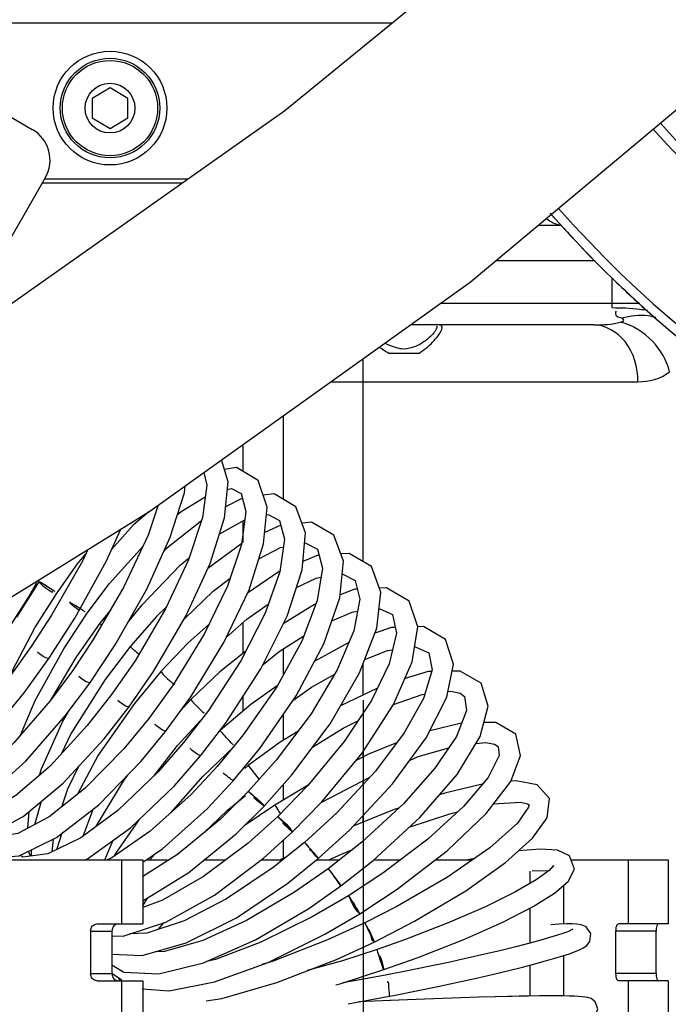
# Model space of a CAD drawing. Header units: millimetres. Extents: x 0 to 11890, y 0 to 8410.
# Tile 67 of 86: x 7107 to 7198, y 5755 to 5893. Entities that reach past the tile are written whole.
import ezdxf

# ---------------------------------------------------------------- set-up
doc = ezdxf.new("R2010")
doc.units = ezdxf.units.MM
doc.header["$LTSCALE"] = 653.95
doc.linetypes.add('CENTER', pattern=[0.6, 0.375, -0.075, 0.075, -0.075])
doc.layers.get('0').update_dxf_attribs({"linetype": 'CONTINUOUS'})
for name, color, linetype in [('204101000043_DXF_AXIS', 7, 'CONTINUOUS'), ('204101000043_DXF_DIMENSION', 7, 'CONTINUOUS'), ('304103000013DXF_CONTINUOUS_LINE', 7, 'CONTINUOUS'), ('304103000023DXF_CONTINUOUS_LINE', 7, 'CONTINUOUS'), ('304104000036DXF_CONTINUOUS_LINE', 7, 'CONTINUOUS'), ('304105000022DXF_CONTINUOUS_LINE', 7, 'CONTINUOUS'), ('304105000140DXF_CONTINUOUS_LINE', 7, 'CONTINUOUS'), ('604007000001DXF_CONTINUOUS_LINE', 7, 'CONTINUOUS'), ('626001000001DXF_CONTINUOUS_LINE', 7, 'CONTINUOUS'), ('R70-2000运动范围_DXF_BALLOON', 7, 'CONTINUOUS'), ('R70-2000运动范围_DXF_DIMENSION', 7, 'CONTINUOUS'), ('TANHUANGGUANDXF_CONTINUOUS_LINE', 7, 'CONTINUOUS')]:
    doc.layers.add(name, color=color, linetype=linetype)
doc.styles.get("Standard").update_dxf_attribs({"font": 'txt', "width": 0.7})
doc.dimstyles.new('DIMSTYLE_1', dxfattribs={"dimtxt": 100, "dimasz": 60, "dimexe": 2, "dimexo": 0.2, "dimgap": 2.5, "dimtad": 0, "dimtih": 1, "dimtoh": 1, "dimdec": 1, "dimdsep": 46, "dimtxsty": 'Standard', "dimblk": '_FILLED', "dimblk1": '_FILLED', "dimblk2": '_FILLED', "dimcen": 0.09, "dimclrt": 5, "dimazin": 2, "dimtp": 0.01, "dimtm": 0.01, "dimtfac": 1, "dimtdec": 1, "dimtofl": 0, "dimtmove": 0, "dimatfit": 3, "dimldrblk": '_FILLED', "dimfxl": 0, "dimtolj": 1, "dimarcsym": 0})
doc.dimstyles.new('DIMSTYLE_10', dxfattribs={"dimtxt": 100, "dimasz": 60, "dimexe": 2, "dimexo": 0.2, "dimgap": 2.5, "dimtad": 1, "dimdec": 1, "dimdsep": 46, "dimtxsty": 'Standard', "dimblk": '_FILLED', "dimblk1": '_FILLED', "dimblk2": '_FILLED', "dimcen": 0.09, "dimclrt": 5, "dimazin": 2, "dimtp": 0.1, "dimtm": 0.1, "dimtfac": 1, "dimtdec": 1, "dimtofl": 0, "dimtmove": 0, "dimatfit": 3, "dimldrblk": '_FILLED', "dimfxl": 0, "dimtolj": 1, "dimarcsym": 0})
doc.dimstyles.new('DIMSTYLE_11', dxfattribs={"dimtxt": 100, "dimasz": 60, "dimexe": 2, "dimexo": 0.2, "dimgap": 2.5, "dimtad": 0, "dimtih": 1, "dimtoh": 1, "dimdec": 1, "dimdsep": 46, "dimtxsty": 'Standard', "dimblk": '_FILLED', "dimblk1": '_FILLED', "dimblk2": '_FILLED', "dimcen": 0.09, "dimclrt": 5, "dimazin": 2, "dimtp": 0.01, "dimtm": 0.01, "dimtfac": 1, "dimtofl": 0, "dimtmove": 0, "dimatfit": 3, "dimldrblk": '_FILLED', "dimfxl": 0, "dimtolj": 1, "dimarcsym": 0})
doc.dimstyles.new('DIMSTYLE_2', dxfattribs={"dimtxt": 100, "dimasz": 60, "dimexe": 2, "dimexo": 0.2, "dimgap": 2.5, "dimtad": 0, "dimtih": 1, "dimtoh": 1, "dimdec": 1, "dimdsep": 46, "dimtxsty": 'Standard', "dimblk": '_FILLED', "dimblk1": '_FILLED', "dimblk2": '_FILLED', "dimcen": 0.09, "dimclrt": 5, "dimazin": 2, "dimtfac": 1, "dimtdec": 1, "dimtofl": 0, "dimtmove": 0, "dimatfit": 3, "dimldrblk": '_FILLED', "dimfxl": 0, "dimtolj": 1, "dimarcsym": 0})

# ---------------------------------------------------------------- blocks, each defined once
blk = doc.blocks.new('*D1')
at = {"layer": 'R70-2000运动范围_DXF_DIMENSION', "color": 2, "linetype": 'Continuous'}
blk.add_line((7002.12, 6785.44), (7002.12, 4304.47), dxfattribs=at)
blk = doc.blocks.new('_FILLED')
at = {"color": 0, "linetype": 'ByBlock'}
blk.add_solid([(0, 0), (-1, 0.1667), (-1, -0.1667)], dxfattribs=at)
blk = doc.blocks.new('*D2')
at = {"layer": 'R70-2000运动范围_DXF_DIMENSION', "color": 2, "linetype": 'Continuous'}
blk.add_line((7155.44, 5795.39), (7155.44, 4304.47), dxfattribs=at)
blk = doc.blocks.new('*D7')
at = {"layer": 'R70-2000运动范围_DXF_DIMENSION', "color": 2, "linetype": 'Continuous'}
blk.add_line((7300.44, 5775.17), (7300.44, 4304.47), dxfattribs=at)
blk = doc.blocks.new('*D33')
at = {"layer": '204101000043_DXF_DIMENSION', "color": 2, "linetype": 'Continuous'}
for p, q in [((5433.08, 5968.18), (5433.08, 3622.22)), ((9167.8, 5968.18), (9167.8, 3622.22)), ((5433.08, 3642.22), (7300.44, 3642.22)), ((9167.8, 3642.22), (7300.44, 3642.22))]:
    blk.add_line(p, q, dxfattribs=at)
at = {"layer": '204101000043_DXF_DIMENSION', "color": 2, "linetype": 'Continuous', "xscale": 60, "yscale": 60, "zscale": 60, "rotation": 180}
blk.add_blockref('_FILLED', (5433.08, 3642.22), dxfattribs=at)
at = {"layer": '204101000043_DXF_DIMENSION', "color": 2, "linetype": 'Continuous', "xscale": 60, "yscale": 60, "zscale": 60}
blk.add_blockref('_FILLED', (9167.8, 3642.22), dxfattribs=at)
blk = doc.blocks.new('*D35')
at = {"layer": 'R70-2000运动范围_DXF_BALLOON', "color": 2, "linetype": 'Continuous'}
blk.add_line((5433.08, 5968.18), (5433.08, 4304.47), dxfattribs=at)

msp = doc.modelspace()

# ---------------------------------------------------------------- linework, layer by layer
at = {"color": 2, "linetype": 'Continuous'}
msp.add_arc((7300.437, 5970.181), 1867.359, 315, 180, dxfattribs=at)
at = {"layer": '204101000043_DXF_AXIS', "color": 7, "linetype": 'CENTER'}
msp.add_line((7155.437, 5797.386), (7155.437, 5339.45), dxfattribs=at)
at = {"layer": '304103000013DXF_CONTINUOUS_LINE', "color": 7, "linetype": 'Continuous'}
for p, q in [((7110.326, 5870.181), (7130.041, 5870.181)), ((7183.328, 5864.181), (7180.034, 5864.181)), ((7187.886, 5850.181), (7162.067, 5850.181)), ((7163.248, 5846.181), (7159.122, 5846.181))]:
    msp.add_line(p, q, dxfattribs=at)
at = {"layer": '304103000013DXF_CONTINUOUS_LINE', "color": 9, "linetype": 'Continuous'}
for p, q in [((7188.068, 5859.181), (7174.052, 5859.181)), ((7190.437, 5852.563), (7190.437, 5856.767)), ((7194.326, 5853.181), (7166.265, 5853.181)), ((7155.437, 5816.891), (7155.437, 5845.442)), ((7150.873, 5842.181), (7194.067, 5842.181)), ((7144.209, 5825.64), (7144.209, 5837.418)), ((7138.55, 5829.542), (7138.55, 5833.374)), ((7138.55, 5819.579), (7138.55, 5822.642)), ((7138.55, 5804.016), (7138.55, 5808.341)), ((7144.209, 5801.009), (7144.209, 5804.637)), ((7155.437, 5798.147), (7155.437, 5802.582)), ((7138.55, 5795.859), (7138.55, 5797.981)), ((7144.209, 5791.749), (7144.209, 5795.414)), ((7155.437, 5789.434), (7155.437, 5790.176)), ((7144.209, 5783.345), (7144.209, 5785.571)), ((7155.437, 5785.571), (7155.437, 5786.095)), ((7155.437, 5780.246), (7155.437, 5781.194)), ((7144.209, 5775.171), (7144.209, 5777.714))]:
    msp.add_line(p, q, dxfattribs=at)
msp.add_lwpolyline([(7191.637, 5850.562), (7191.913, 5850.657), (7192.059, 5850.76), (7192.089, 5850.87), (7192.01, 5850.986), (7191.812, 5851.111)], dxfattribs=at)
at = {"layer": '304103000013DXF_CONTINUOUS_LINE', "color": 7, "linetype": 'Continuous'}
for centre, radius, start, end in [((7300.437, 5970.181), 158, 221.2999, 224.79132), ((7183.812, 5868.181), 4, 229.35972, 261.36107), ((7300.437, 5970.181), 158, 226.01547, 228.85091), ((7161.134, 5851.134), 4.296, 261.81686, 279.63887)]:
    msp.add_arc(centre, radius, start, end, dxfattribs=at)
at = {"layer": '304103000013DXF_CONTINUOUS_LINE', "color": 9, "linetype": 'Continuous'}
for points, knots in [([(7195.428, 5852.203), (7195.057, 5852.264), (7193.402, 5852.487), (7191.73, 5852.563), (7190.437, 5852.563)], [0, 0, 0, 0, 0.2255247, 1, 1, 1, 1]), ([(7191.812, 5851.111), (7191.577, 5851.229), (7190.931, 5851.201), (7190.926, 5851.936), (7191.063, 5852.139)], [0, 0, 0, 0, 0.5182461, 1, 1, 1, 1]), ([(7196.57, 5851.209), (7196.227, 5851.322), (7194.655, 5851.667), (7193.002, 5851.456), (7191.812, 5851.111)], [0, 0, 0, 0, 0.2260409, 1, 1, 1, 1]), ([(7194.067, 5842.181), (7194.067, 5844.16), (7193.128, 5847.969), (7189.539, 5850.181), (7187.886, 5850.181)], [0, 0, 0, 0, 0.5449755, 1, 1, 1, 1])]:
    msp.add_open_spline(points, degree=3, knots=knots, dxfattribs=at)
at = {"layer": '304103000013DXF_CONTINUOUS_LINE', "color": 2, "linetype": 'Continuous'}
msp.add_open_spline([(7163.248, 5846.181), (7163.601, 5846.391), (7164.282, 5846.886), (7165.221, 5847.761), (7165.996, 5848.659), (7166.503, 5849.488), (7166.574, 5850.043), (7166.29, 5850.181), (7166.056, 5850.181)], degree=3, dxfattribs=at)
at = {"layer": '304103000013DXF_CONTINUOUS_LINE', "color": 9, "linetype": 'Continuous'}
for points in [[(7187.886, 5850.181), (7189.143, 5850.181), (7190.42, 5850.247), (7191.637, 5850.562)], [(7196.119, 5847.88), (7194.916, 5849.139), (7193.325, 5850.139), (7191.637, 5850.562)], [(7198.532, 5843.579), (7198.142, 5845.176), (7197.254, 5846.692), (7196.119, 5847.88)], [(7194.067, 5842.181), (7195.626, 5842.181), (7197.312, 5842.606), (7198.531, 5843.579)]]:
    msp.add_open_spline(points, degree=3, dxfattribs=at)
at = {"layer": '304103000013DXF_CONTINUOUS_LINE', "color": 7, "linetype": 'Continuous'}
for points in [[(7165.095, 5848.762), (7164.819, 5848.471), (7164.514, 5848.206), (7164.192, 5847.967)], [(7164.192, 5847.967), (7163.503, 5847.457), (7162.698, 5847.044), (7161.854, 5846.899)], [(7160.523, 5846.882), (7160.139, 5846.938), (7159.761, 5847.044), (7159.398, 5847.18)]]:
    msp.add_open_spline(points, degree=3, dxfattribs=at)
for points, knots in [([(7165.655, 5849.499), (7165.59, 5849.377), (7165.416, 5849.119), (7165.212, 5848.886), (7165.095, 5848.762)], [0, 0, 0, 0, 0.4491858, 1, 1, 1, 1]), ([(7165.773, 5849.876), (7165.773, 5849.818), (7165.744, 5849.686), (7165.69, 5849.565), (7165.655, 5849.499)], [0, 0, 0, 0, 0.442391, 1, 1, 1, 1]), ([(7165.747, 5850.004), (7165.756, 5849.985), (7165.77, 5849.943), (7165.773, 5849.899), (7165.773, 5849.876)], [0, 0, 0, 0, 0.4800623, 1, 1, 1, 1]), ([(7159.398, 5847.18), (7159.235, 5847.241), (7158.919, 5847.373), (7158.612, 5847.526), (7158.463, 5847.605)], [0, 0, 0, 0, 0.506409, 1, 1, 1, 1])]:
    msp.add_open_spline(points, degree=3, knots=knots, dxfattribs=at)
at = {"layer": '304103000013DXF_CONTINUOUS_LINE', "color": 2, "linetype": 'Continuous'}
msp.add_open_spline([(7157.733, 5847.083), (7157.873, 5846.98), (7158.331, 5846.653), (7158.797, 5846.358), (7159.122, 5846.181)], degree=3, knots=[0, 0, 0, 0, 0.3052036, 1, 1, 1, 1], dxfattribs=at)
at = {"layer": '304103000023DXF_CONTINUOUS_LINE', "color": 7, "linetype": 'Continuous'}
for radius, start, end in [(138, 221.59953, 22.38383), (158, 221.38395, 12.85519)]:
    msp.add_arc((7300.437, 5970.181), radius, start, end, dxfattribs=at)
at = {"layer": '304103000023DXF_CONTINUOUS_LINE', "color": 9, "linetype": 'Continuous'}
for radius, start, end in [(156.682, 221.39698, 5.44596), (139.318, 221.5848, 5.44768)]:
    msp.add_arc((7300.437, 5970.181), radius, start, end, dxfattribs=at)
at = {"layer": '304104000036DXF_CONTINUOUS_LINE', "color": 7, "linetype": 'Continuous'}
for p, q in [((7082.902, 5892.681), (7159.545, 5892.681)), ((7130.75, 5870.681), (7110.713, 5870.681))]:
    msp.add_line(p, q, dxfattribs=at)
at = {"layer": '304105000022DXF_CONTINUOUS_LINE', "color": 7, "linetype": 'Continuous'}
for p, q in [((7092.437, 5774.931), (7124.418, 5774.931)), ((7121.418, 5774.931), (7121.418, 5765.931)), ((7124.418, 5774.931), (7124.418, 5765.931)), ((7124.889, 5774.931), (7128.097, 5774.931)), ((7133.067, 5774.931), (7136.106, 5774.931)), ((7141.06, 5774.931), (7144.088, 5774.931)), ((7148.883, 5774.931), (7152.09, 5774.931)), ((7156.927, 5774.931), (7160.664, 5774.931)), ((7165.567, 5774.931), (7170.802, 5774.931)), ((7184.683, 5774.931), (7198.336, 5774.931)), ((7192.698, 5774.931), (7192.698, 5765.931)), ((7198.336, 5774.931), (7198.336, 5765.931)), ((7117.954, 5765.931), (7124.418, 5765.931)), ((7198.336, 5765.931), (7191.33, 5765.931)), ((7117.088, 5764.931), (7117.088, 5758.931)), ((7120.088, 5764.931), (7120.088, 5758.931)), ((7190.988, 5758.931), (7190.988, 5764.931)), ((7196.626, 5758.931), (7196.626, 5764.931)), ((7117.954, 5757.931), (7124.418, 5757.931)), ((7121.418, 5757.931), (7121.418, 5752.931)), ((7124.418, 5757.931), (7124.418, 5752.931)), ((7198.336, 5757.931), (7191.33, 5757.931)), ((7192.698, 5757.931), (7192.698, 5752.931)), ((7198.336, 5757.931), (7198.336, 5752.931))]:
    msp.add_line(p, q, dxfattribs=at)
at = {"layer": '304105000022DXF_CONTINUOUS_LINE', "color": 9, "linetype": 'Continuous'}
for p, q in [((7178.936, 5771.65), (7178.936, 5773.366)), ((7183.635, 5765.916), (7183.635, 5771.353)), ((7178.936, 5763.247), (7178.936, 5768.175)), ((7117.088, 5764.931), (7120.088, 5764.931)), ((7196.626, 5764.931), (7190.988, 5764.931)), ((7183.635, 5755.797), (7183.635, 5761.478)), ((7178.936, 5755.783), (7178.936, 5760.145)), ((7117.088, 5758.931), (7120.088, 5758.931)), ((7196.626, 5758.931), (7190.988, 5758.931))]:
    msp.add_line(p, q, dxfattribs=at)
at = {"layer": '304105000022DXF_CONTINUOUS_LINE', "color": 7, "linetype": 'Continuous'}
for points, knots in [([(7117.088, 5764.931), (7117.088, 5765.181), (7117.242, 5765.682), (7117.728, 5765.931), (7117.954, 5765.931)], [0, 0, 0, 0, 0.5253186, 1, 1, 1, 1]), ([(7120.954, 5765.931), (7120.728, 5765.931), (7120.242, 5765.682), (7120.088, 5765.181), (7120.088, 5764.931)], [0, 0, 0, 0, 0.4746814, 1, 1, 1, 1]), ([(7190.988, 5764.931), (7190.988, 5765.169), (7191.006, 5765.487), (7191.203, 5765.931), (7191.33, 5765.931)], [0, 0, 0, 0, 0.6528019, 1, 1, 1, 1]), ([(7196.968, 5765.931), (7196.841, 5765.931), (7196.644, 5765.487), (7196.626, 5765.169), (7196.626, 5764.931)], [0, 0, 0, 0, 0.3471981, 1, 1, 1, 1]), ([(7117.954, 5757.931), (7117.728, 5757.931), (7117.242, 5758.179), (7117.088, 5758.68), (7117.088, 5758.931)], [0, 0, 0, 0, 0.4746814, 1, 1, 1, 1]), ([(7120.088, 5758.931), (7120.088, 5758.68), (7120.242, 5758.179), (7120.728, 5757.931), (7120.954, 5757.931)], [0, 0, 0, 0, 0.5253186, 1, 1, 1, 1]), ([(7191.33, 5757.931), (7191.203, 5757.931), (7191.006, 5758.374), (7190.988, 5758.693), (7190.988, 5758.931)], [0, 0, 0, 0, 0.3471981, 1, 1, 1, 1]), ([(7196.626, 5758.931), (7196.626, 5758.693), (7196.644, 5758.374), (7196.841, 5757.931), (7196.968, 5757.931)], [0, 0, 0, 0, 0.6528019, 1, 1, 1, 1])]:
    msp.add_open_spline(points, degree=3, knots=knots, dxfattribs=at)
at = {"layer": '304105000140DXF_CONTINUOUS_LINE', "color": 7, "linetype": 'Continuous'}
for p, q in [((7079.732, 5894.511), (7108.883, 5877.681)), ((7110.713, 5870.851), (7097.299, 5847.616))]:
    msp.add_line(p, q, dxfattribs=at)
msp.add_arc((7106.383, 5873.351), 5, 330, 60, dxfattribs=at)
at = {"layer": '604007000001DXF_CONTINUOUS_LINE', "color": 7, "linetype": 'Continuous'}
msp.add_circle((7119.812, 5880.681), 8, dxfattribs=at)
at = {"layer": '626001000001DXF_CONTINUOUS_LINE', "color": 7, "linetype": 'Continuous'}
for p, q in [((7119.812, 5883.531), (7117.312, 5882.049)), ((7122.312, 5882.049), (7119.812, 5883.531)), ((7117.312, 5882.049), (7117.312, 5879.312)), ((7122.312, 5879.312), (7122.312, 5882.049)), ((7117.312, 5879.312), (7119.812, 5877.831)), ((7119.812, 5877.831), (7122.312, 5879.312))]:
    msp.add_line(p, q, dxfattribs=at)
for radius in [7, 3.5]:
    msp.add_circle((7119.812, 5880.681), radius, dxfattribs=at)
at = {"layer": '626001000001DXF_CONTINUOUS_LINE', "color": 9, "linetype": 'Continuous'}
msp.add_circle((7119.812, 5880.681), 6.7, dxfattribs=at)
at = {"layer": 'TANHUANGGUANDXF_CONTINUOUS_LINE', "color": 7, "linetype": 'Continuous'}
for p, q in [((7138.438, 5825.821), (7136.063, 5824.61)), ((7135.18, 5820.734), (7138.777, 5822.77)), ((7143.836, 5822.038), (7141.569, 5820.986)), ((7116.706, 5818.598), (7115.926, 5816.934)), ((7138.335, 5819.42), (7133.565, 5815.91)), ((7115.926, 5816.934), (7111.594, 5809.339)), ((7109.778, 5814.045), (7106.676, 5809.092)), ((7108.376, 5811.913), (7109.507, 5813.93)), ((7121.768, 5813.342), (7117.465, 5805.924)), ((7105.124, 5806.766), (7108.376, 5811.913)), ((7109.261, 5807.571), (7112.273, 5812.379)), ((7119.872, 5810.073), (7118.391, 5808.233)), ((7127.642, 5810.259), (7123.33, 5802.949)), ((7111.594, 5809.339), (7108.734, 5804.933)), ((7111.214, 5803.246), (7114.871, 5808.947)), ((7113.299, 5804.631), (7116.523, 5809.51)), ((7105.523, 5800.478), (7109.261, 5807.571)), ((7118.391, 5808.233), (7114.99, 5803.417)), ((7117.465, 5805.924), (7114.529, 5801.537)), ((7133.073, 5806.705), (7128.681, 5799.555)), ((7109.288, 5797.369), (7113.299, 5804.631)), ((7116.981, 5799.808), (7120.543, 5805.183)), ((7122.704, 5804.978), (7119.139, 5800.298)), ((7153.416, 5805.526), (7148.605, 5802.888)), ((7114.99, 5803.417), (7111.457, 5797.405)), ((7123.33, 5802.949), (7120.033, 5798.185)), ((7138.222, 5802.954), (7133.673, 5795.96)), ((7167.211, 5797.805), (7168.145, 5802.449)), ((7122.449, 5796.407), (7125.934, 5801.45)), ((7126.984, 5801.42), (7123.258, 5796.946)), ((7164.589, 5801.439), (7161.312, 5800.465)), ((7165.042, 5801.445), (7164.589, 5801.439)), ((7128.681, 5799.555), (7125.261, 5794.84)), ((7157.42, 5799.097), (7152.242, 5796.615)), ((7127.634, 5793.004), (7131.165, 5797.871)), ((7131.195, 5797.49), (7129.769, 5795.948)), ((7107.216, 5792.478), (7109.288, 5797.369)), ((7171.878, 5792.278), (7173.015, 5796.561)), ((7129.32, 5791.031), (7133.101, 5795.134)), ((7133.673, 5795.96), (7130.22, 5791.471)), ((7132.539, 5789.568), (7136.132, 5794.242)), ((7169.258, 5794.174), (7164.806, 5793.075)), ((7124.188, 5788.811), (7127.634, 5793.004)), ((7138.563, 5792.506), (7134.906, 5788.057)), ((7125.961, 5786.72), (7129.32, 5791.031)), ((7132.881, 5786.642), (7137.301, 5790.877)), ((7137.16, 5786.077), (7140.881, 5790.599)), ((7128.869, 5785.369), (7132.539, 5789.568)), ((7176.175, 5785.947), (7177.579, 5789.607)), ((7139.261, 5788.193), (7138.784, 5787.805)), ((7143.186, 5788.938), (7139.309, 5784.578)), ((7128.378, 5781.564), (7132.881, 5786.642)), ((7141.483, 5782.511), (7145.376, 5786.881)), ((7149.591, 5783.058), (7156.376, 5786.583)), ((7133.48, 5782.137), (7137.16, 5786.077)), ((7147.691, 5785.428), (7143.004, 5782.624)), ((7147.652, 5785.38), (7143.407, 5781.026)), ((7172.725, 5781.442), (7176.175, 5785.947)), ((7176.943, 5786.074), (7176.198, 5786.006)), ((7136.329, 5781.917), (7138.866, 5783.994)), ((7110.151, 5783.166), (7109.178, 5779.872)), ((7137.541, 5778.62), (7141.483, 5782.511)), ((7143.004, 5782.624), (7138.667, 5779.731)), ((7108.275, 5779.389), (7108.432, 5781.732)), ((7132.997, 5778.739), (7136.329, 5781.917)), ((7151.727, 5781.573), (7147.165, 5777.397)), ((7113.059, 5778.669), (7112.29, 5776.371)), ((7141.417, 5775.199), (7145.482, 5778.859)), ((7111.693, 5776.081), (7111.86, 5777.867)), ((7119.066, 5774.931), (7120.252, 5777.695)), ((7147.165, 5777.397), (7142.745, 5773.854)), ((7175.457, 5774.546), (7179.247, 5777.969)), ((7108.61, 5775.467), (7108.359, 5776.171)), ((7108.742, 5776.357), (7108.707, 5775.48)), ((7129.301, 5775.69), (7124.418, 5772.609)), ((7126.099, 5775.749), (7125.412, 5774.931)), ((7144.703, 5775.424), (7143.739, 5774.931)), ((7150.599, 5774.931), (7152.357, 5775.747)), ((7152.357, 5775.747), (7153.934, 5776.391)), ((7180.342, 5776.463), (7177.295, 5776.206)), ((7116.284, 5774.931), (7116.628, 5775.082)), ((7120.064, 5775.204), (7119.462, 5774.931)), ((7144.841, 5771.677), (7149.115, 5775.117)), ((7171.091, 5775.131), (7170.17, 5774.931)), ((7150.514, 5773.682), (7145.784, 5770.384)), ((7147.785, 5768.108), (7152.303, 5771.274)), ((7153.368, 5769.889), (7148.262, 5766.915)), ((7154.948, 5767.339), (7160.227, 5770.82)), ((7124.418, 5768.481), (7125.137, 5769.601)), ((7150.054, 5764.476), (7154.948, 5767.339)), ((7126.635, 5765.186), (7127.363, 5766.065)), ((7155.656, 5766.082), (7150.417, 5763.678)), ((7156.966, 5763.382), (7162.623, 5766.293)), ((7169.571, 5763.743), (7175.065, 5766.188)), ((7120.074, 5764.259), (7121.655, 5764.225)), ((7142.045, 5760.522), (7150.054, 5764.476)), ((7151.653, 5760.945), (7156.966, 5763.382)), ((7161.247, 5763.71), (7157.371, 5762.34)), ((7163.004, 5761.16), (7169.571, 5763.743)), ((7120.088, 5761.66), (7124.358, 5761.491)), ((7157.371, 5762.34), (7152.499, 5760.751)), ((7134.513, 5757.759), (7142.045, 5760.522)), ((7143.263, 5757.682), (7151.653, 5760.945)), ((7152.499, 5760.751), (7147.564, 5759.354)), ((7158.34, 5759.501), (7163.004, 5761.16)), ((7179.571, 5760.31), (7181.071, 5760.718)), ((7120.122, 5758.941), (7121.491, 5758.042)), ((7152.332, 5757.561), (7158.34, 5759.501)), ((7161.662, 5759.323), (7158.553, 5758.716)), ((7121.031, 5758.344), (7121.13, 5757.978)), ((7128.13, 5756.496), (7134.513, 5757.759)), ((7151.577, 5757.354), (7152.332, 5757.561)), ((7124.332, 5756.782), (7128.13, 5756.496)), ((7159.117, 5755.769), (7159.706, 5755.882)), ((7159.706, 5755.882), (7162.908, 5756.514)), ((7153.309, 5754.705), (7159.117, 5755.769)), ((7159.244, 5755.147), (7154.814, 5754.962)), ((7178.73, 5755.783), (7171.694, 5755.611))]:
    msp.add_line(p, q, dxfattribs=at)
at = {"layer": 'TANHUANGGUANDXF_CONTINUOUS_LINE', "color": 9, "linetype": 'Continuous'}
for p, q in [((7116.487, 5809.498), (7116.523, 5809.51)), ((7118.391, 5808.233), (7118.436, 5808.128)), ((7108.75, 5804.864), (7108.734, 5804.933)), ((7122.704, 5804.977), (7122.752, 5804.873)), ((7114.553, 5801.456), (7114.529, 5801.537)), ((7126.984, 5801.42), (7127.035, 5801.32)), ((7120.065, 5798.096), (7120.033, 5798.185)), ((7131.195, 5797.49), (7131.248, 5797.397)), ((7125.3, 5794.744), (7125.261, 5794.84)), ((7135.298, 5793.11), (7135.35, 5793.028)), ((7130.265, 5791.371), (7130.22, 5791.471)), ((7137.146, 5791.096), (7137.049, 5791.202)), ((7134.956, 5787.956), (7134.906, 5788.057)), ((7139.261, 5788.193), (7140.774, 5786.227)), ((7139.362, 5784.48), (7139.309, 5784.578)), ((7143.004, 5782.624), (7143.051, 5782.575)), ((7143.463, 5780.933), (7143.407, 5781.026)), ((7147.222, 5777.314), (7147.165, 5777.397)), ((7150.571, 5773.611), (7150.514, 5773.682)), ((7153.421, 5769.834), (7153.368, 5769.889)), ((7155.703, 5766.043), (7155.657, 5766.082)), ((7157.407, 5762.319), (7157.371, 5762.34)), ((7158.577, 5758.708), (7158.554, 5758.716)), ((7159.251, 5755.146), (7159.244, 5755.147))]:
    msp.add_line(p, q, dxfattribs=at)
at = {"layer": 'TANHUANGGUANDXF_CONTINUOUS_LINE', "color": 7, "linetype": 'Continuous'}
for points in [[(7289.144, 6102.181), (7286.405, 6071.818), (7276.989, 6038.118), (7261.124, 6004.728), (7239.449, 5972.201), (7212.55, 5940.646), (7180.838, 5910.078), (7144.402, 5880.308), (7103.18, 5851.24), (7059.524, 5824.345)], [(7077.021, 5794.038), (7125.423, 5823.992), (7170.456, 5856.176), (7209.967, 5889.196), (7244.066, 5923.164), (7272.713, 5958.287), (7295.434, 5994.46), (7311.798, 6031.469), (7321.358, 6068.659), (7324.13, 6102.181)], [(7125.934, 5801.45), (7130.482, 5809.213), (7133.897, 5816.631), (7135.905, 5823.051), (7136.421, 5828.131), (7135.493, 5831.189)], [(7133.007, 5829.412), (7133.438, 5827.655), (7132.833, 5823.08), (7130.869, 5817.133), (7127.642, 5810.259)], [(7131.165, 5797.871), (7135.845, 5805.521), (7139.369, 5812.926), (7141.423, 5819.402), (7141.898, 5824.568), (7140.673, 5828.281), (7137.593, 5830.11), (7135.895, 5829.863)], [(7120.543, 5805.183), (7124.977, 5813.016), (7128.284, 5820.331), (7130.269, 5826.57), (7130.392, 5827.544)], [(7136.309, 5827.027), (7136.91, 5827.17), (7138.264, 5826.492), (7138.929, 5823.917), (7138.319, 5819.299), (7136.333, 5813.425), (7133.073, 5806.705)], [(7129.28, 5823.462), (7129.805, 5823.926), (7133.221, 5826.012)], [(7136.132, 5794.242), (7141.022, 5801.805), (7144.73, 5809.232), (7146.862, 5815.75), (7147.297, 5820.935), (7145.97, 5824.616), (7142.885, 5826.411), (7141.346, 5826.242)], [(7125.27, 5823.898), (7123.091, 5822.021), (7120.074, 5818.652)], [(7126.564, 5824.807), (7125.17, 5820.617), (7121.768, 5813.342)], [(7132.683, 5822.628), (7127.777, 5818.716), (7127.355, 5818.276)], [(7141.794, 5823.436), (7142.067, 5823.494), (7143.667, 5822.688), (7144.347, 5820.066), (7143.709, 5815.467), (7141.632, 5809.616), (7138.222, 5802.954)], [(7140.881, 5790.599), (7146.003, 5798.009), (7149.909, 5805.333), (7152.164, 5811.788), (7152.639, 5816.934), (7151.289, 5820.599), (7148.179, 5822.415), (7146.804, 5822.302)], [(7114.871, 5808.947), (7119.329, 5816.999), (7121.341, 5821.466)], [(7116.523, 5809.51), (7119.713, 5813.749), (7124.454, 5819.085)], [(7147.177, 5819.507), (7147.244, 5819.52), (7149.015, 5818.635), (7149.689, 5815.953), (7148.963, 5811.397), (7146.783, 5805.712), (7143.269, 5799.29), (7138.563, 5792.506)], [(7140.749, 5817.276), (7143.798, 5818.868), (7144.191, 5818.943)], [(7112.273, 5812.379), (7115.251, 5816.586), (7116.426, 5817.999)], [(7122.326, 5808.333), (7124.334, 5810.819), (7129.663, 5816.374), (7130.972, 5817.445)], [(7145.376, 5786.881), (7150.77, 5794.077), (7154.916, 5801.225), (7157.342, 5807.541), (7157.909, 5812.595), (7156.58, 5816.222), (7153.463, 5818.046), (7152.256, 5817.974)], [(7149.227, 5817.792), (7149.092, 5817.784), (7146.957, 5816.886)], [(7143.717, 5815.523), (7143.609, 5815.478), (7139.153, 5812.471)], [(7130.238, 5808.796), (7134.337, 5812.747), (7136.711, 5814.544)], [(7152.474, 5815.147), (7154.312, 5814.252), (7154.946, 5811.603), (7154.103, 5807.149), (7151.777, 5801.655), (7148.098, 5795.479), (7143.186, 5788.938)], [(7146.042, 5813.243), (7148.808, 5814.565), (7149.486, 5814.679)], [(7145.482, 5778.859), (7149.633, 5783.1), (7155.3, 5789.964), (7159.693, 5796.771), (7162.339, 5802.809), (7163.096, 5807.702), (7161.872, 5811.317), (7158.721, 5813.198), (7157.704, 5813.153)], [(7154.608, 5813.016), (7154.238, 5813), (7152.204, 5812.223)], [(7127.786, 5810.565), (7126.339, 5809.166), (7122.704, 5804.977)], [(7136.198, 5806.263), (7139.046, 5808.778), (7142.082, 5810.884)], [(7148.778, 5810.915), (7148.6, 5810.847), (7144.186, 5808.141)], [(7157.653, 5810.315), (7159.537, 5809.433), (7160.096, 5806.843), (7159.07, 5802.523), (7156.576, 5797.347), (7152.764, 5791.579), (7147.652, 5785.38)], [(7151.038, 5808.564), (7153.867, 5809.791), (7154.624, 5809.901)], [(7133.726, 5808.051), (7130.799, 5805.452), (7126.984, 5801.42)], [(7159.927, 5807.625), (7159.409, 5807.61), (7157.061, 5806.809)], [(7168.145, 5802.449), (7167.01, 5805.933), (7163.915, 5807.744), (7163.09, 5807.72)], [(7141.335, 5802.431), (7143.615, 5804.262), (7147.061, 5806.438)], [(7108.734, 5804.933), (7105.839, 5800.866), (7100.822, 5794.691), (7096.085, 5789.954), (7092.198, 5787.164), (7089.754, 5786.374), (7088.869, 5786.756), (7088.576, 5787.802)], [(7162.66, 5804.883), (7162.728, 5804.892), (7164.677, 5804.047), (7165.114, 5801.685), (7163.898, 5797.624), (7161.187, 5792.788), (7157.144, 5787.41), (7151.727, 5781.573)], [(7155.651, 5803.139), (7158.844, 5804.386), (7159.534, 5804.476)], [(7085.874, 5786.657), (7086.296, 5785.198), (7089.167, 5783.411), (7092.937, 5784.181), (7097.311, 5787.063), (7102.357, 5791.918), (7107.745, 5798.41), (7111.215, 5803.246)], [(7138.916, 5804.31), (7135.279, 5801.387), (7131.195, 5797.49)], [(7114.529, 5801.537), (7111.389, 5797.314), (7106.266, 5791.376), (7101.454, 5786.927), (7097.37, 5784.291), (7094.558, 5783.58), (7093.251, 5784.274), (7093.224, 5784.37)], [(7119.139, 5800.298), (7114.358, 5792.774), (7112.937, 5789.81)], [(7145.536, 5797.333), (7148.157, 5799.208), (7151.418, 5801.053)], [(7173.015, 5796.561), (7172.019, 5799.805), (7169.072, 5801.497), (7167.951, 5801.483)], [(7090.46, 5783.675), (7090.949, 5782.347), (7094.036, 5780.618), (7098.022, 5781.302), (7102.684, 5784.086), (7107.985, 5788.839), (7113.527, 5795.181), (7116.981, 5799.808)], [(7143.346, 5799.43), (7139.626, 5796.769), (7135.298, 5793.11)], [(7120.033, 5798.185), (7116.619, 5793.818), (7111.398, 5788.136), (7106.558, 5783.98), (7102.323, 5781.482), (7099.169, 5780.817), (7098.148, 5781.378)], [(7149.115, 5775.117), (7153.505, 5779.117), (7159.567, 5785.631), (7164.304, 5792.087), (7167.211, 5797.805)], [(7169.074, 5798.366), (7169.694, 5797.909), (7169.95, 5795.963), (7168.535, 5792.303), (7165.521, 5787.83), (7161.089, 5782.83), (7155.256, 5777.438), (7150.514, 5773.682)], [(7159.705, 5796.799), (7163.743, 5798.193), (7164.08, 5798.232)], [(7167.374, 5798.615), (7167.774, 5798.661), (7169.074, 5798.366)], [(7094.856, 5780.759), (7095.3, 5779.675), (7098.47, 5777.885), (7102.634, 5778.387), (7107.611, 5781.047), (7113.226, 5785.73), (7118.991, 5791.979), (7122.45, 5796.407)], [(7123.258, 5796.946), (7118.169, 5789.658), (7115.248, 5784.163)], [(7125.261, 5794.84), (7121.739, 5790.568), (7116.314, 5785.013), (7111.266, 5780.989), (7106.857, 5778.63), (7103.512, 5778.071), (7102.782, 5778.466)], [(7109.912, 5786.86), (7110.169, 5787.744), (7113.185, 5794.449), (7113.939, 5795.733)], [(7148.301, 5790.784), (7152.59, 5793.444), (7154.681, 5794.479)], [(7177.579, 5789.607), (7176.88, 5792.618), (7174.084, 5794.264), (7172.407, 5794.272)], [(7146.248, 5793.016), (7143.761, 5791.47), (7139.261, 5788.193)], [(7152.303, 5771.274), (7156.847, 5774.857), (7163.408, 5780.911), (7168.629, 5786.957), (7171.878, 5792.278)], [(7130.22, 5791.471), (7126.58, 5787.314), (7120.931, 5781.894), (7115.69, 5778.02), (7111.075, 5775.782), (7107.56, 5775.333), (7107.129, 5775.575)], [(7173.907, 5791.2), (7174.435, 5790.873), (7174.54, 5789.633), (7172.986, 5786.53), (7169.551, 5782.45), (7164.543, 5777.869), (7158.184, 5773.052), (7153.368, 5769.889)], [(7160.136, 5791.39), (7156.165, 5789.807), (7154.44, 5788.922)], [(7162.014, 5788.967), (7163.183, 5789.456), (7167.458, 5790.704)], [(7171.284, 5791.305), (7172.697, 5791.44), (7173.907, 5791.2)], [(7098.997, 5777.949), (7099.304, 5777.189), (7102.583, 5775.188), (7107.012, 5775.519), (7112.307, 5778.083), (7118.228, 5782.698), (7124.188, 5788.811)], [(7113.043, 5782.405), (7113.858, 5784.923), (7115.415, 5788.103)], [(7134.906, 5788.057), (7131.209, 5784.108), (7125.485, 5778.964), (7120.064, 5775.204)], [(7122.282, 5786.856), (7121.798, 5786.235), (7117.795, 5779.576)], [(7116.628, 5775.082), (7122.691, 5779.454), (7128.869, 5785.369)], [(7172.18, 5785.573), (7166.912, 5784.342), (7166.157, 5784.094)], [(7179.247, 5777.969), (7181.313, 5780.844), (7181.648, 5783.559), (7179.894, 5785.502), (7176.943, 5786.074)], [(7139.309, 5784.578), (7135.347, 5780.677), (7129.301, 5775.69)], [(7160.416, 5782.208), (7159.781, 5781.999), (7154.025, 5779.676)], [(7178.525, 5782.834), (7178.788, 5782.681), (7178.693, 5782.352), (7177.143, 5780.113), (7173.252, 5776.629), (7167.308, 5772.508), (7160.147, 5768.366), (7155.657, 5766.082)], [(7173.771, 5782.808), (7177.578, 5783.032), (7178.525, 5782.834)], [(7116.044, 5778.282), (7117.379, 5781.911), (7117.497, 5782.128)], [(7143.407, 5781.026), (7139.243, 5777.291), (7132.986, 5772.583), (7127.2, 5769.25), (7124.418, 5768.229)], [(7124.566, 5774.712), (7127.192, 5776.489), (7133.48, 5782.137)], [(7160.227, 5770.82), (7167.266, 5776.239), (7172.725, 5781.442)], [(7161.907, 5779.526), (7167.6, 5781.419), (7168.702, 5781.673)], [(7123.854, 5780.567), (7120.573, 5775.852), (7120.369, 5775.416)], [(7124.418, 5769.158), (7130.902, 5773.146), (7137.541, 5778.62)], [(7185.153, 5773.636), (7184.467, 5775.526), (7182.737, 5776.312), (7180.342, 5776.463)], [(7121.655, 5764.225), (7127.688, 5766.17), (7134.503, 5769.989), (7141.417, 5775.199)], [(7182.172, 5773.909), (7182.203, 5774.137), (7181.585, 5773.46), (7179.767, 5772.13), (7176.768, 5770.397), (7172.614, 5768.353), (7167.384, 5766.084), (7161.247, 5763.71)], [(7162.623, 5766.293), (7169.846, 5770.568), (7175.457, 5774.546)], [(7142.745, 5773.854), (7136.215, 5769.453), (7130.238, 5766.366), (7124.975, 5764.642), (7122.612, 5764.534)], [(7179.216, 5773.4), (7181.469, 5773.45), (7181.556, 5773.439)], [(7182.354, 5770.256), (7184.242, 5771.873), (7185.153, 5773.636)], [(7124.358, 5761.491), (7130.543, 5763.245), (7137.612, 5766.794), (7144.841, 5771.677)], [(7145.784, 5770.384), (7138.995, 5766.389), (7132.85, 5763.601), (7127.491, 5762.053), (7126.16, 5762.002)], [(7175.065, 5766.188), (7179.337, 5768.381), (7182.354, 5770.256)], [(7132.964, 5760.45), (7140.262, 5763.666), (7147.785, 5768.108)], [(7148.262, 5766.915), (7141.011, 5763.344), (7134.63, 5760.928), (7133.376, 5760.631)], [(7181.071, 5760.718), (7182.375, 5761.091), (7183.494, 5761.432), (7184.437, 5761.742), (7185.222, 5762.027), (7185.863, 5762.293), (7186.377, 5762.553), (7186.827, 5762.864), (7187.294, 5763.446), (7187.428, 5764.557), (7186.784, 5765.504), (7186.078, 5765.819), (7185.487, 5765.913), (7184.827, 5765.944), (7184.016, 5765.935), (7183.015, 5765.885), (7181.808, 5765.794)], [(7184.881, 5765.148), (7184.91, 5765.171), (7184.724, 5765.072), (7184.29, 5764.884), (7183.628, 5764.637), (7182.741, 5764.341), (7181.622, 5763.997), (7180.273, 5763.61), (7178.694, 5763.181), (7176.879, 5762.713), (7174.833, 5762.208), (7172.558, 5761.669), (7170.075, 5761.103), (7167.408, 5760.517), (7164.593, 5759.921), (7161.662, 5759.323)], [(7150.417, 5763.678), (7142.776, 5760.687), (7141.183, 5760.206)], [(7120.088, 5760.185), (7121.76, 5759.135), (7126.678, 5758.897), (7132.964, 5760.45)], [(7171.371, 5758.319), (7173.762, 5758.869), (7175.926, 5759.386), (7177.858, 5759.866), (7179.571, 5760.31)], [(7158.554, 5758.716), (7152.856, 5757.671), (7152.492, 5757.613)], [(7133.349, 5755.112), (7135.52, 5755.441), (7143.263, 5757.682)], [(7162.908, 5756.514), (7165.933, 5757.136), (7168.759, 5757.74), (7171.371, 5758.319)], [(7171.694, 5755.611), (7164.087, 5755.341), (7159.244, 5755.147)], [(7178.751, 5755.784), (7177.376, 5755.759), (7175.748, 5755.724), (7173.991, 5755.679), (7172.109, 5755.624)], [(7181.467, 5755.81), (7180.236, 5755.802), (7178.751, 5755.784)], [(7188.119, 5753.072), (7188.415, 5754.006), (7188.068, 5754.958), (7187.476, 5755.414), (7187.044, 5755.56), (7186.662, 5755.632), (7186.235, 5755.683), (7185.725, 5755.723), (7185.113, 5755.756), (7184.387, 5755.781), (7183.54, 5755.799), (7182.567, 5755.809), (7181.467, 5755.81)]]:
    msp.add_lwpolyline(points, dxfattribs=at)
at = {"layer": 'TANHUANGGUANDXF_CONTINUOUS_LINE', "color": 9, "linetype": 'Continuous'}
for centre, radius, start, end in [((7074.429, 5736.884), 82.448, 32.68782, 33.31469), ((7031.923, 5684.08), 148.641, 36.11572, 36.30134)]:
    msp.add_arc(centre, radius, start, end, dxfattribs=at)
for points, knots in [([(7112.079, 5812.664), (7111.697, 5812.904), (7111.307, 5813.103), (7109.566, 5814.286), (7109.812, 5813.949)], [0, 0, 0, 0, 0.5197184, 1, 1, 1, 1]), ([(7112.079, 5812.664), (7111.353, 5813.12), (7109.252, 5814.575), (7110.487, 5813.289), (7112.108, 5812.313), (7111.704, 5812.669)], [0, 0, 0, 0, 0.5317, 0.6662761, 1, 1, 1, 1]), ([(7116.316, 5809.806), (7115.602, 5810.282), (7112.948, 5811.982), (7115.011, 5810.388), (7115.484, 5810.046)], [0, 0, 0, 0, 0.5948916, 1, 1, 1, 1]), ([(7118.436, 5808.128), (7118.459, 5808.098), (7118.53, 5808.028), (7118.602, 5807.962), (7118.648, 5807.921)], [0, 0, 0, 0, 0.3849968, 1, 1, 1, 1]), ([(7122.752, 5804.873), (7122.87, 5804.72), (7123.269, 5804.396), (7123.643, 5804.058), (7123.884, 5803.856)], [0, 0, 0, 0, 0.3812664, 1, 1, 1, 1]), ([(7111.164, 5803.282), (7110.77, 5803.334), (7110.537, 5803.454), (7109.468, 5804.228), (7109.662, 5804.2)], [0, 0, 0, 0, 0.669234, 1, 1, 1, 1]), ([(7116.922, 5799.852), (7116.545, 5799.918), (7116.32, 5800.046), (7115.268, 5800.801), (7115.466, 5800.777)], [0, 0, 0, 0, 0.657535, 1, 1, 1, 1]), ([(7122.384, 5796.459), (7122.022, 5796.538), (7121.806, 5796.677), (7120.772, 5797.42), (7120.972, 5797.399)], [0, 0, 0, 0, 0.6471577, 1, 1, 1, 1]), ([(7127.563, 5793.062), (7127.216, 5793.156), (7127.011, 5793.308), (7125.994, 5794.049), (7126.196, 5794.026)], [0, 0, 0, 0, 0.6385887, 1, 1, 1, 1]), ([(7137.049, 5791.202), (7136.755, 5791.525), (7136.483, 5791.812), (7135.11, 5793.341), (7135.35, 5793.028)], [0, 0, 0, 0, 0.5260474, 1, 1, 1, 1]), ([(7132.465, 5789.631), (7132.133, 5789.745), (7131.942, 5789.907), (7130.942, 5790.658), (7131.145, 5790.629)], [0, 0, 0, 0, 0.6317772, 1, 1, 1, 1]), ([(7137.086, 5786.145), (7136.769, 5786.282), (7136.595, 5786.451), (7135.613, 5787.229), (7135.814, 5787.186)], [0, 0, 0, 0, 0.6270956, 1, 1, 1, 1]), ([(7139.263, 5784.623), (7139.66, 5784.269), (7139.994, 5783.947), (7141.808, 5782.361), (7141.41, 5782.583)], [0, 0, 0, 0, 0.5382971, 1, 1, 1, 1]), ([(7139.263, 5784.623), (7139.958, 5784.004), (7143.076, 5781.23), (7139.728, 5783.836), (7140.191, 5783.678)], [0, 0, 0, 0, 0.6553708, 1, 1, 1, 1]), ([(7143.051, 5782.575), (7143.088, 5782.529), (7143.179, 5782.392), (7143.271, 5782.255), (7143.329, 5782.167)], [0, 0, 0, 0, 0.3583883, 1, 1, 1, 1]), ([(7143.363, 5781.073), (7144.038, 5780.399), (7144.777, 5780.032), (7145.493, 5778.805), (7145.213, 5779.101), (7145.116, 5779.19)], [0, 0, 0, 0, 0.8504357, 0.8826473, 1, 1, 1, 1]), ([(7143.363, 5781.073), (7144.022, 5780.415), (7146.993, 5777.458), (7143.826, 5780.33), (7144.256, 5780.095)], [0, 0, 0, 0, 0.655257, 1, 1, 1, 1]), ([(7145.412, 5778.933), (7145.371, 5778.964), (7145.272, 5779.049), (7145.175, 5779.136), (7145.116, 5779.19)], [0, 0, 0, 0, 0.3917371, 1, 1, 1, 1]), ([(7147.124, 5777.446), (7147.557, 5776.95), (7147.892, 5776.56), (7149.385, 5774.846), (7148.874, 5775.379), (7148.777, 5775.486)], [0, 0, 0, 0, 0.5761592, 0.8736087, 1, 1, 1, 1]), ([(7147.124, 5777.446), (7147.735, 5776.746), (7150.5, 5773.58), (7147.601, 5776.762), (7147.968, 5776.436)], [0, 0, 0, 0, 0.6545094, 1, 1, 1, 1]), ([(7149.051, 5775.192), (7149.014, 5775.229), (7148.923, 5775.327), (7148.832, 5775.426), (7148.777, 5775.486)], [0, 0, 0, 0, 0.3899188, 1, 1, 1, 1]), ([(7150.476, 5773.732), (7151.068, 5772.93), (7153.024, 5770.272), (7151.898, 5771.831), (7151.715, 5772.08)], [0, 0, 0, 0, 0.7636301, 1, 1, 1, 1]), ([(7150.476, 5773.732), (7151.026, 5772.987), (7153.52, 5769.613), (7150.977, 5773.096), (7151.256, 5772.69)], [0, 0, 0, 0, 0.6530042, 1, 1, 1, 1]), ([(7152.248, 5771.347), (7152.217, 5771.392), (7152.134, 5771.507), (7152.05, 5771.621), (7151.999, 5771.691)], [0, 0, 0, 0, 0.3875079, 1, 1, 1, 1]), ([(7153.333, 5769.939), (7153.829, 5769.11), (7153.998, 5768.17), (7155.017, 5767.322), (7154.76, 5767.687), (7154.688, 5767.816)], [0, 0, 0, 0, 0.8496066, 0.8696185, 1, 1, 1, 1]), ([(7153.333, 5769.939), (7153.805, 5769.149), (7155.967, 5765.585), (7153.845, 5769.326), (7154.029, 5768.867)], [0, 0, 0, 0, 0.6505297, 1, 1, 1, 1]), ([(7154.905, 5767.407), (7154.881, 5767.461), (7154.808, 5767.598), (7154.734, 5767.733), (7154.688, 5767.816)], [0, 0, 0, 0, 0.3841618, 1, 1, 1, 1]), ([(7155.623, 5766.125), (7155.904, 5765.505), (7156.494, 5764.812), (7156.577, 5763.557), (7157.088, 5763.438), (7156.822, 5763.784), (7156.763, 5763.934)], [0, 0, 0, 0, 0.591221, 0.8442263, 0.8598224, 1, 1, 1, 1]), ([(7155.623, 5766.125), (7155.999, 5765.297), (7157.77, 5761.575), (7156.114, 5765.521), (7156.213, 5765.034)], [0, 0, 0, 0, 0.6468442, 1, 1, 1, 1]), ([(7156.937, 5763.44), (7156.924, 5763.505), (7156.863, 5763.67), (7156.803, 5763.833), (7156.763, 5763.934)], [0, 0, 0, 0, 0.3786153, 1, 1, 1, 1]), ([(7157.334, 5762.369), (7157.63, 5761.408), (7158.61, 5758.148), (7158.182, 5760.298), (7158.077, 5760.679)], [0, 0, 0, 0, 0.717527, 1, 1, 1, 1]), ([(7157.334, 5762.369), (7157.597, 5761.516), (7158.919, 5757.689), (7157.771, 5761.776), (7157.796, 5761.278)], [0, 0, 0, 0, 0.6417388, 1, 1, 1, 1]), ([(7158.325, 5759.541), (7158.332, 5759.69), (7158.221, 5760.071), (7158.141, 5760.448), (7158.077, 5760.679)], [0, 0, 0, 0, 0.3827848, 1, 1, 1, 1]), ([(7159.032, 5757.095), (7159.003, 5757.319), (7159.119, 5757.947), (7158.831, 5757.703), (7158.828, 5757.659)], [0, 0, 0, 0, 0.8336436, 1, 1, 1, 1]), ([(7159.113, 5755.788), (7159.172, 5755.939), (7159.078, 5756.397), (7159.067, 5756.823), (7159.032, 5757.095)], [0, 0, 0, 0, 0.3717548, 1, 1, 1, 1])]:
    msp.add_open_spline(points, degree=3, knots=knots, dxfattribs=at)
for points in [[(7127.035, 5801.32), (7127.544, 5800.658), (7128.215, 5800.134), (7128.871, 5799.618)], [(7131.248, 5797.397), (7131.739, 5796.758), (7133.501, 5795.092), (7132.965, 5795.694)]]:
    msp.add_open_spline(points, degree=3, dxfattribs=at)

# ---------------------------------------------------------------- dimensions: what is measured, and where the dimension line sits
at = {"layer": '204101000043_DXF_DIMENSION', "color": 2, "linetype": 'Continuous'}
dim = msp.add_linear_dim(base=(9167.796, 3642.219), p1=(5433.078, 5968.381), p2=(9167.796, 5968.381), dimstyle='DIMSTYLE_10', dxfattribs=at)
dim.commit()
dim.dimension.update_dxf_attribs({"geometry": '*D33', "text_midpoint": (7090.437, 3642.219), "dimtype": 160})
at = {"layer": 'R70-2000运动范围_DXF_BALLOON', "color": 2, "linetype": 'Continuous'}
dim = msp.add_ordinate_dim(feature_location=(5433.078, 5968.181), offset=(0, -1663.711), dtype=1, origin=(7155.437, 5970.181), dimstyle='DIMSTYLE_11', dxfattribs=at)
dim.commit()
dim.dimension.update_dxf_attribs({"geometry": '*D35', "text_midpoint": (5408.078, 3834.47)})
at = {"layer": 'R70-2000运动范围_DXF_DIMENSION', "color": 2, "linetype": 'Continuous'}
for feature_location, offset, origin, dimstyle, override, picture, middle in [((7002.118, 6785.436), (0, -2480.966), (7155.437, 5339.45), 'DIMSTYLE_1', {"dimgap": 24.999823, "dimtad": 1, "dimtih": 0, "dimtoh": 0}, '*D1', (6977.118, 3904.47)), ((7155.437250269, 5795.38565054), (0, -1490.915673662), (7155.437250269, 5797.38565054), 'DIMSTYLE_2', {"dimgap": 25.000106, "dimtad": 1, "dimtih": 0, "dimtoh": 0}, '*D2', (7130.437250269, 4184.469976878)), ((7300.437, 5775.173), (0, -1470.703), (7155.437, 5777.173), 'DIMSTYLE_1', {"dimgap": 25.000146, "dimtad": 1, "dimtih": 0, "dimtoh": 0}, '*D7', (7275.437, 4044.47))]:
    dim = msp.add_ordinate_dim(feature_location=feature_location, offset=offset, dtype=1, origin=origin, dimstyle=dimstyle, override=override, dxfattribs=at)
    dim.commit()
    dim.dimension.update_dxf_attribs({"geometry": picture, "text_midpoint": middle})

doc.saveas('drawing.dxf')
